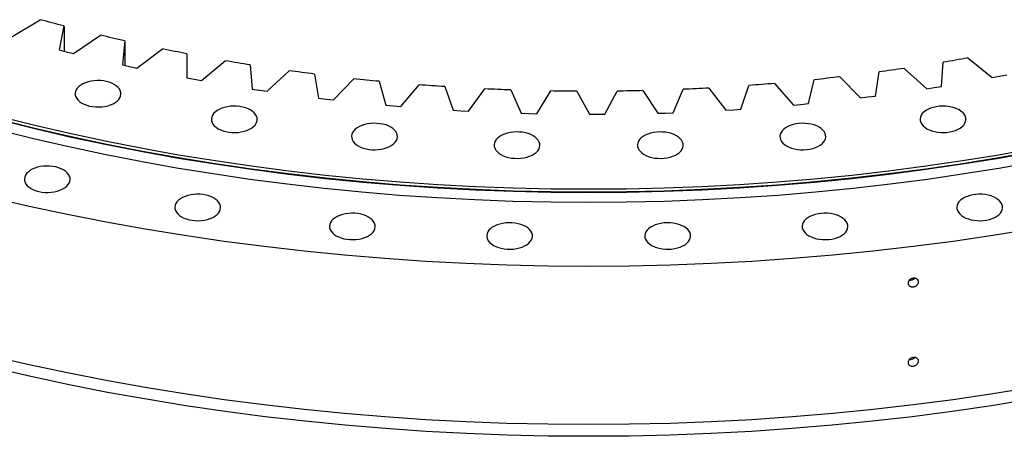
# Model space of a CAD drawing. Header units: millimetres. Extents: x -18 to 14774, y 15943 to 25639.
# Tile 16 of 20: x 9258 to 10096, y 19898 to 20253. Entities that reach past the tile are written whole.
import ezdxf

# ---------------------------------------------------------------- set-up
doc = ezdxf.new("R2010")
doc.units = ezdxf.units.MM
doc.header["$LTSCALE"] = 50

msp = doc.modelspace()

# ---------------------------------------------------------------- linework, layer by layer
at = {"color": 7, "linetype": 'Continuous', "lineweight": 25}
for p, q in [((9251.29, 20237.76), (9275.88, 20252.62)), ((9295.87, 20247.25), (9292.07, 20226.82)), ((9295.87, 20247.25), (9296.33, 20246.41)), ((9296.33, 20246.41), (9296.33, 20225.73)), ((9304.07, 20223.82), (9327.29, 20239.39)), ((9347.74, 20234.64), (9345.78, 20214.12)), ((9347.74, 20234.64), (9347.97, 20233.8)), ((9347.97, 20233.8), (9347.97, 20213.63)), ((9292.07, 20226.82), (9298.05, 20225.29)), ((9298.05, 20225.29), (9304.07, 20223.82)), ((9358.03, 20211.48), (9379.83, 20227.73)), ((9400.67, 20223.59), (9400.56, 20203.04)), ((9400.67, 20223.59), (9400.69, 20222.76)), ((9400.69, 20222.76), (9400.69, 20203.02)), ((9413.03, 20200.78), (9433.34, 20217.66)), ((10065.24, 20220.03), (10085.92, 20203.3)), ((9345.78, 20214.12), (9351.89, 20212.77)), ((9351.89, 20212.77), (9358.03, 20211.48)), ((9454.53, 20214.15), (9456.26, 20193.62)), ((9468.92, 20191.73), (9487.68, 20209.2)), ((10011.09, 20211.16), (10030.24, 20193.84)), ((10042.86, 20195.82), (10044.13, 20216.36)), ((9400.56, 20203.04), (9406.78, 20201.88)), ((9406.78, 20201.88), (9413.03, 20200.78)), ((9509.16, 20206.33), (9512.73, 20185.89)), ((9525.55, 20184.38), (9542.71, 20202.38)), ((9564.41, 20200.16), (9569.82, 20179.85)), ((9929.61, 20181.2), (9934.56, 20201.55)), ((9956.22, 20203.93), (9973.78, 20186.06)), ((9986.56, 20187.66), (9989.68, 20208.13)), ((10085.92, 20203.3), (10092.15, 20204.45)), ((10092.15, 20204.45), (10098.34, 20205.66)), ((9456.26, 20193.62), (9462.58, 20192.65)), ((9462.58, 20192.65), (9468.92, 20191.73)), ((9582.76, 20178.73), (9598.28, 20197.22)), ((9620.15, 20195.66), (9627.38, 20175.54)), ((9640.4, 20174.8), (9654.23, 20193.74)), ((9676.22, 20192.83), (9685.25, 20172.95)), ((9698.31, 20172.61), (9710.43, 20191.93)), ((9732.47, 20191.68), (9743.27, 20172.1)), ((9756.35, 20172.15), (9766.71, 20191.81)), ((9788.74, 20192.22), (9801.29, 20172.99)), ((9814.35, 20173.43), (9822.93, 20193.38)), ((9844.9, 20194.45), (9859.16, 20175.62)), ((9872.15, 20176.45), (9878.93, 20196.63)), ((9900.77, 20198.36), (9916.71, 20179.98)), ((10030.24, 20193.84), (10036.56, 20194.8)), ((10036.56, 20194.8), (10042.86, 20195.82)), ((9512.73, 20185.89), (9519.13, 20185.1)), ((9519.13, 20185.1), (9525.55, 20184.38)), ((9973.78, 20186.06), (9980.18, 20186.83)), ((9980.18, 20186.83), (9986.56, 20187.66)), ((9569.82, 20179.85), (9576.28, 20179.26)), ((9576.28, 20179.26), (9582.76, 20178.73)), ((9627.38, 20175.54), (9633.88, 20175.14)), ((9633.88, 20175.14), (9640.4, 20174.8)), ((9859.16, 20175.62), (9865.66, 20176.01)), ((9865.66, 20176.01), (9872.15, 20176.45)), ((9916.71, 20179.98), (9923.17, 20180.56)), ((9923.17, 20180.56), (9929.61, 20181.2)), ((9685.25, 20172.95), (9691.78, 20172.75)), ((9691.78, 20172.75), (9698.31, 20172.61)), ((9743.27, 20172.1), (9749.81, 20172.1)), ((9749.81, 20172.1), (9756.35, 20172.15)), ((9801.29, 20172.99), (9807.82, 20173.18)), ((9807.82, 20173.18), (9814.35, 20173.43))]:
    msp.add_line(p, q, dxfattribs=at)
at = {"color": 7, "linetype": 'Continuous', "lineweight": 25, "flags": 128}
for points in [[(9295.87, 20247.25), (9293.37, 20247.91), (9290.86, 20248.57), (9288.36, 20249.24), (9285.86, 20249.91), (9283.36, 20250.58), (9280.86, 20251.25), (9278.37, 20251.93), (9275.88, 20252.62)], [(9347.74, 20234.64), (9345.18, 20235.22), (9342.61, 20235.81), (9340.05, 20236.39), (9337.5, 20236.99), (9334.94, 20237.58), (9332.39, 20238.18), (9329.84, 20238.79), (9327.29, 20239.39)], [(9400.67, 20223.59), (9398.06, 20224.1), (9395.45, 20224.61), (9392.84, 20225.12), (9390.23, 20225.63), (9387.63, 20226.15), (9385.02, 20226.67), (9382.42, 20227.2), (9379.83, 20227.73)], [(9454.53, 20214.15), (9451.87, 20214.58), (9449.22, 20215), (9446.57, 20215.44), (9443.92, 20215.87), (9441.27, 20216.31), (9438.62, 20216.76), (9435.98, 20217.21), (9433.34, 20217.66)], [(10065.24, 20220.03), (10062.61, 20219.55), (10059.97, 20219.09), (10057.34, 20218.62), (10054.7, 20218.16), (10052.06, 20217.71), (10049.42, 20217.25), (10046.77, 20216.81), (10044.13, 20216.36)], [(9509.16, 20206.33), (9506.47, 20206.68), (9503.78, 20207.03), (9501.09, 20207.38), (9498.4, 20207.74), (9495.72, 20208.1), (9493.04, 20208.46), (9490.36, 20208.83), (9487.68, 20209.2)], [(10011.09, 20211.16), (10008.42, 20210.77), (10005.75, 20210.38), (10003.07, 20210), (10000.4, 20209.62), (9997.72, 20209.24), (9995.04, 20208.87), (9992.36, 20208.5), (9989.68, 20208.13)], [(9311.27, 20181.61), (9313.27, 20180.6), (9315.5, 20179.75), (9317.9, 20179.09), (9320.44, 20178.63), (9323.06, 20178.37), (9325.72, 20178.32), (9328.37, 20178.47), (9330.96, 20178.84), (9333.43, 20179.4), (9335.75, 20180.15), (9337.87, 20181.08), (9339.75, 20182.17), (9341.36, 20183.39), (9342.67, 20184.73), (9343.64, 20186.16), (9344.27, 20187.65), (9344.55, 20189.18), (9344.46, 20190.72), (9344, 20192.23), (9343.2, 20193.7), (9342.05, 20195.08), (9340.59, 20196.37), (9338.85, 20197.53), (9336.84, 20198.54), (9334.61, 20199.38), (9332.21, 20200.04), (9329.67, 20200.5), (9327.05, 20200.76), (9324.39, 20200.82), (9321.74, 20200.66), (9319.16, 20200.3), (9316.68, 20199.73), (9314.36, 20198.98), (9312.24, 20198.05), (9310.36, 20196.96), (9308.75, 20195.74), (9307.45, 20194.4), (9306.47, 20192.97), (9305.84, 20191.48), (9305.57, 20189.95), (9305.66, 20188.41), (9306.11, 20186.9), (9306.92, 20185.44), (9308.06, 20184.05), (9309.52, 20182.76), (9311.27, 20181.61)], [(9564.41, 20200.16), (9561.7, 20200.43), (9558.98, 20200.7), (9556.27, 20200.97), (9553.55, 20201.24), (9550.84, 20201.52), (9548.13, 20201.8), (9545.42, 20202.09), (9542.71, 20202.38)], [(9956.22, 20203.93), (9953.52, 20203.62), (9950.81, 20203.31), (9948.11, 20203.01), (9945.4, 20202.71), (9942.69, 20202.41), (9939.98, 20202.12), (9937.27, 20201.84), (9934.56, 20201.55)], [(9620.15, 20195.66), (9617.42, 20195.84), (9614.68, 20196.03), (9611.94, 20196.22), (9609.21, 20196.41), (9606.47, 20196.61), (9603.74, 20196.81), (9601.01, 20197.01), (9598.28, 20197.22)], [(9676.22, 20192.83), (9673.47, 20192.93), (9670.72, 20193.03), (9667.97, 20193.14), (9665.22, 20193.25), (9662.48, 20193.37), (9659.73, 20193.49), (9656.98, 20193.61), (9654.23, 20193.74)], [(9732.47, 20191.68), (9729.71, 20191.7), (9726.96, 20191.72), (9724.2, 20191.75), (9721.45, 20191.77), (9718.69, 20191.81), (9715.94, 20191.85), (9713.18, 20191.89), (9710.43, 20191.93)], [(9788.74, 20192.22), (9785.99, 20192.16), (9783.24, 20192.1), (9780.48, 20192.04), (9777.73, 20191.99), (9774.98, 20191.94), (9772.22, 20191.89), (9769.47, 20191.85), (9766.71, 20191.81)], [(9844.9, 20194.45), (9842.15, 20194.3), (9839.41, 20194.16), (9836.66, 20194.02), (9833.92, 20193.88), (9831.17, 20193.75), (9828.42, 20193.62), (9825.68, 20193.5), (9822.93, 20193.38)], [(9900.77, 20198.36), (9898.04, 20198.13), (9895.32, 20197.9), (9892.59, 20197.68), (9889.86, 20197.46), (9887.13, 20197.25), (9884.4, 20197.04), (9881.66, 20196.83), (9878.93, 20196.63)], [(9427.24, 20159.85), (9429.25, 20158.84), (9431.47, 20158), (9433.88, 20157.34), (9436.41, 20156.88), (9439.04, 20156.61), (9441.7, 20156.56), (9444.35, 20156.72), (9446.93, 20157.08), (9449.41, 20157.65), (9451.73, 20158.4), (9453.85, 20159.33), (9455.73, 20160.41), (9457.34, 20161.64), (9458.64, 20162.98), (9459.62, 20164.41), (9460.25, 20165.9), (9460.52, 20167.43), (9460.43, 20168.96), (9459.98, 20170.48), (9459.17, 20171.94), (9458.03, 20173.33), (9456.57, 20174.61), (9454.82, 20175.77), (9452.81, 20176.78), (9450.59, 20177.62), (9448.19, 20178.28), (9445.65, 20178.75), (9443.03, 20179.01), (9440.37, 20179.06), (9437.72, 20178.91), (9435.13, 20178.54), (9432.66, 20177.98), (9430.34, 20177.23), (9428.22, 20176.3), (9426.33, 20175.21), (9424.73, 20173.99), (9423.42, 20172.65), (9422.45, 20171.22), (9421.82, 20169.72), (9421.54, 20168.2), (9421.63, 20166.66), (9422.09, 20165.15), (9422.89, 20163.68), (9424.03, 20162.3), (9425.49, 20161.01), (9427.24, 20159.85)], [(10030.29, 20159.85), (10032.3, 20158.84), (10034.52, 20158), (10036.93, 20157.34), (10039.46, 20156.88), (10042.09, 20156.61), (10044.75, 20156.56), (10047.39, 20156.72), (10049.98, 20157.08), (10052.46, 20157.65), (10054.77, 20158.4), (10056.9, 20159.33), (10058.78, 20160.41), (10060.39, 20161.64), (10061.69, 20162.98), (10062.67, 20164.41), (10063.3, 20165.9), (10063.57, 20167.43), (10063.48, 20168.96), (10063.03, 20170.48), (10062.22, 20171.94), (10061.08, 20173.33), (10059.62, 20174.61), (10057.87, 20175.77), (10055.86, 20176.78), (10053.64, 20177.62), (10051.23, 20178.28), (10048.7, 20178.75), (10046.07, 20179.01), (10043.41, 20179.06), (10040.77, 20178.91), (10038.18, 20178.54), (10035.71, 20177.98), (10033.39, 20177.23), (10031.26, 20176.3), (10029.38, 20175.21), (10027.77, 20173.99), (10026.47, 20172.65), (10025.49, 20171.22), (10024.86, 20169.72), (10024.59, 20168.2), (10024.68, 20166.66), (10025.13, 20165.15), (10025.94, 20163.68), (10027.08, 20162.3), (10028.54, 20161.01), (10030.29, 20159.85)], [(10122.18, 20142.95), (10091.47, 20137.44), (10060.52, 20132.4), (10029.34, 20127.83), (9997.98, 20123.74), (9966.43, 20120.11), (9934.74, 20116.97), (9902.91, 20114.31), (9870.97, 20112.12), (9838.94, 20110.42), (9806.85, 20109.21), (9774.71, 20108.48), (9742.56, 20108.24), (9710.4, 20108.48), (9678.26, 20109.21), (9646.17, 20110.42), (9614.14, 20112.12), (9582.2, 20114.31), (9550.38, 20116.97), (9518.68, 20120.11), (9487.14, 20123.74), (9455.77, 20127.83), (9424.6, 20132.4), (9393.64, 20137.44), (9362.93, 20142.95), (9332.47, 20148.92), (9302.3, 20155.34), (9272.43, 20162.22), (9242.88, 20169.55)], [(10122.18, 20140.5), (10091.47, 20134.99), (10060.52, 20129.95), (10029.34, 20125.38), (9997.98, 20121.29), (9966.43, 20117.66), (9934.74, 20114.52), (9902.91, 20111.86), (9870.97, 20109.67), (9838.94, 20107.97), (9806.85, 20106.76), (9774.71, 20106.03), (9742.56, 20105.79), (9710.4, 20106.03), (9678.26, 20106.76), (9646.17, 20107.97), (9614.14, 20109.67), (9582.2, 20111.86), (9550.38, 20114.52), (9518.68, 20117.66), (9487.14, 20121.29), (9455.77, 20125.38), (9424.6, 20129.95), (9393.64, 20134.99), (9362.93, 20140.5), (9332.47, 20146.47), (9302.3, 20152.89), (9272.43, 20159.77), (9242.88, 20167.1)], [(10122.18, 20140.09), (10091.47, 20134.59), (10060.52, 20129.55), (10029.34, 20124.98), (9997.98, 20120.88), (9966.43, 20117.26), (9934.74, 20114.11), (9902.91, 20111.45), (9870.97, 20109.27), (9838.94, 20107.57), (9806.85, 20106.35), (9774.71, 20105.62), (9742.56, 20105.38), (9710.4, 20105.62), (9678.26, 20106.35), (9646.17, 20107.57), (9614.14, 20109.27), (9582.2, 20111.45), (9550.38, 20114.11), (9518.68, 20117.26), (9487.14, 20120.88), (9455.77, 20124.98), (9424.6, 20129.55), (9393.64, 20134.59), (9362.93, 20140.09), (9332.47, 20146.06), (9302.3, 20152.48), (9272.43, 20159.36), (9242.88, 20166.69)], [(10124.04, 20131.9), (10093.17, 20126.36), (10062.07, 20121.3), (10030.74, 20116.71), (9999.22, 20112.59), (9967.53, 20108.95), (9935.67, 20105.79), (9903.69, 20103.11), (9871.6, 20100.92), (9839.41, 20099.21), (9807.16, 20097.99), (9774.87, 20097.26), (9742.56, 20097.02), (9710.24, 20097.26), (9677.95, 20097.99), (9645.7, 20099.21), (9613.52, 20100.92), (9581.42, 20103.11), (9549.44, 20105.79), (9517.59, 20108.95), (9485.89, 20112.59), (9454.37, 20116.71), (9423.04, 20121.3), (9391.94, 20126.36), (9361.07, 20131.9), (9330.47, 20137.89), (9300.15, 20144.35), (9270.13, 20151.27), (9240.44, 20158.63)], [(9546.52, 20145.22), (9548.53, 20144.21), (9550.75, 20143.36), (9553.16, 20142.7), (9555.69, 20142.24), (9558.32, 20141.98), (9560.98, 20141.93), (9563.62, 20142.08), (9566.21, 20142.45), (9568.68, 20143.01), (9571, 20143.76), (9573.13, 20144.69), (9575.01, 20145.78), (9576.62, 20147), (9577.92, 20148.34), (9578.9, 20149.77), (9579.53, 20151.26), (9579.8, 20152.79), (9579.71, 20154.33), (9579.26, 20155.84), (9578.45, 20157.31), (9577.31, 20158.69), (9575.85, 20159.98), (9574.1, 20161.14), (9572.09, 20162.15), (9569.87, 20162.99), (9567.46, 20163.65), (9564.93, 20164.11), (9562.3, 20164.37), (9559.64, 20164.43), (9557, 20164.27), (9554.41, 20163.91), (9551.93, 20163.34), (9549.61, 20162.59), (9547.49, 20161.66), (9545.61, 20160.57), (9544, 20159.35), (9542.7, 20158.01), (9541.72, 20156.58), (9541.09, 20155.09), (9540.82, 20153.56), (9540.91, 20152.02), (9541.36, 20150.51), (9542.17, 20149.05), (9543.31, 20147.66), (9544.77, 20146.37), (9546.52, 20145.22)], [(9911.01, 20145.22), (9913.02, 20144.21), (9915.24, 20143.36), (9917.65, 20142.7), (9920.19, 20142.24), (9922.81, 20141.98), (9925.47, 20141.93), (9928.12, 20142.08), (9930.7, 20142.45), (9933.18, 20143.01), (9935.5, 20143.76), (9937.62, 20144.69), (9939.5, 20145.78), (9941.11, 20147), (9942.41, 20148.34), (9943.39, 20149.77), (9944.02, 20151.26), (9944.29, 20152.79), (9944.2, 20154.33), (9943.75, 20155.84), (9942.94, 20157.31), (9941.8, 20158.69), (9940.34, 20159.98), (9938.59, 20161.14), (9936.58, 20162.15), (9934.36, 20162.99), (9931.96, 20163.65), (9929.42, 20164.11), (9926.8, 20164.37), (9924.14, 20164.43), (9921.49, 20164.27), (9918.9, 20163.91), (9916.43, 20163.34), (9914.11, 20162.59), (9911.99, 20161.66), (9910.1, 20160.57), (9908.5, 20159.35), (9907.19, 20158.01), (9906.22, 20156.58), (9905.59, 20155.09), (9905.31, 20153.56), (9905.4, 20152.02), (9905.86, 20150.51), (9906.66, 20149.05), (9907.8, 20147.66), (9909.26, 20146.37), (9911.01, 20145.22)], [(9667.8, 20137.86), (9669.8, 20136.85), (9672.03, 20136.01), (9674.43, 20135.35), (9676.97, 20134.88), (9679.59, 20134.62), (9682.25, 20134.57), (9684.9, 20134.72), (9687.48, 20135.09), (9689.96, 20135.65), (9692.28, 20136.4), (9694.4, 20137.33), (9696.28, 20138.42), (9697.89, 20139.64), (9699.19, 20140.98), (9700.17, 20142.41), (9700.8, 20143.91), (9701.07, 20145.43), (9700.98, 20146.97), (9700.53, 20148.48), (9699.72, 20149.95), (9698.58, 20151.33), (9697.12, 20152.62), (9695.37, 20153.78), (9693.37, 20154.79), (9691.14, 20155.63), (9688.74, 20156.29), (9686.2, 20156.75), (9683.58, 20157.02), (9680.92, 20157.07), (9678.27, 20156.91), (9675.69, 20156.55), (9673.21, 20155.98), (9670.89, 20155.23), (9668.77, 20154.3), (9666.89, 20153.22), (9665.28, 20151.99), (9663.97, 20150.65), (9663, 20149.22), (9662.37, 20147.73), (9662.1, 20146.2), (9662.19, 20144.67), (9662.64, 20143.15), (9663.44, 20141.69), (9664.59, 20140.3), (9666.05, 20139.02), (9667.8, 20137.86)], [(9789.74, 20137.86), (9791.74, 20136.85), (9793.97, 20136.01), (9796.37, 20135.35), (9798.91, 20134.88), (9801.53, 20134.62), (9804.19, 20134.57), (9806.84, 20134.72), (9809.43, 20135.09), (9811.9, 20135.65), (9814.22, 20136.4), (9816.34, 20137.33), (9818.22, 20138.42), (9819.83, 20139.64), (9821.14, 20140.98), (9822.11, 20142.41), (9822.74, 20143.91), (9823.02, 20145.43), (9822.93, 20146.97), (9822.47, 20148.48), (9821.67, 20149.95), (9820.52, 20151.33), (9819.07, 20152.62), (9817.32, 20153.78), (9815.31, 20154.79), (9813.08, 20155.63), (9810.68, 20156.29), (9808.14, 20156.75), (9805.52, 20157.02), (9802.86, 20157.07), (9800.21, 20156.91), (9797.63, 20156.55), (9795.15, 20155.98), (9792.83, 20155.23), (9790.71, 20154.3), (9788.83, 20153.22), (9787.22, 20151.99), (9785.92, 20150.65), (9784.94, 20149.22), (9784.31, 20147.73), (9784.04, 20146.2), (9784.13, 20144.67), (9784.58, 20143.15), (9785.39, 20141.69), (9786.53, 20140.3), (9787.99, 20139.02), (9789.74, 20137.86)], [(9268.09, 20108.83), (9270.09, 20107.82), (9272.32, 20106.98), (9274.72, 20106.32), (9277.26, 20105.86), (9279.88, 20105.6), (9282.54, 20105.54), (9285.19, 20105.7), (9287.77, 20106.06), (9290.25, 20106.63), (9292.57, 20107.38), (9294.69, 20108.31), (9296.57, 20109.4), (9298.18, 20110.62), (9299.48, 20111.96), (9300.46, 20113.39), (9301.09, 20114.88), (9301.36, 20116.41), (9301.27, 20117.95), (9300.82, 20119.46), (9300.01, 20120.92), (9298.87, 20122.31), (9297.41, 20123.6), (9295.66, 20124.75), (9293.66, 20125.76), (9291.43, 20126.61), (9289.03, 20127.27), (9286.49, 20127.73), (9283.87, 20127.99), (9281.21, 20128.04), (9278.56, 20127.89), (9275.97, 20127.52), (9273.5, 20126.96), (9271.18, 20126.21), (9269.06, 20125.28), (9267.18, 20124.19), (9265.57, 20122.97), (9264.26, 20121.63), (9263.29, 20120.2), (9262.66, 20118.71), (9262.39, 20117.18), (9262.48, 20115.64), (9262.93, 20114.13), (9263.73, 20112.66), (9264.88, 20111.28), (9266.34, 20109.99), (9268.09, 20108.83)], [(10119.87, 20074.26), (10086.4, 20068.81), (10052.69, 20063.87), (10018.77, 20059.44), (9984.66, 20055.52), (9950.38, 20052.12), (9915.96, 20049.24), (9881.42, 20046.88), (9846.79, 20045.04), (9812.08, 20043.73), (9777.33, 20042.94), (9742.56, 20042.68), (9707.78, 20042.94), (9673.03, 20043.73), (9638.32, 20045.04), (9603.69, 20046.88), (9569.15, 20049.24), (9534.73, 20052.12), (9500.46, 20055.52), (9466.35, 20059.44), (9432.42, 20063.87), (9398.71, 20068.81), (9365.24, 20074.26), (9332.03, 20080.22), (9299.09, 20086.67), (9266.46, 20093.62), (9234.16, 20101.06)], [(9396.06, 20084.83), (9398.06, 20083.82), (9400.29, 20082.98), (9402.69, 20082.32), (9405.23, 20081.85), (9407.85, 20081.59), (9410.51, 20081.54), (9413.16, 20081.7), (9415.74, 20082.06), (9418.22, 20082.62), (9420.54, 20083.38), (9422.66, 20084.31), (9424.54, 20085.39), (9426.15, 20086.62), (9427.45, 20087.96), (9428.43, 20089.38), (9429.06, 20090.88), (9429.33, 20092.41), (9429.24, 20093.94), (9428.79, 20095.46), (9427.98, 20096.92), (9426.84, 20098.31), (9425.38, 20099.59), (9423.63, 20100.75), (9421.63, 20101.76), (9419.4, 20102.6), (9417, 20103.26), (9414.46, 20103.73), (9411.84, 20103.99), (9409.18, 20104.04), (9406.53, 20103.88), (9403.95, 20103.52), (9401.47, 20102.96), (9399.15, 20102.2), (9397.03, 20101.27), (9395.15, 20100.19), (9393.54, 20098.96), (9392.23, 20097.63), (9391.26, 20096.2), (9390.63, 20094.7), (9390.36, 20093.17), (9390.45, 20091.64), (9390.9, 20090.13), (9391.7, 20088.66), (9392.85, 20087.27), (9394.31, 20085.99), (9396.06, 20084.83)], [(10061.48, 20084.83), (10063.49, 20083.82), (10065.71, 20082.98), (10068.11, 20082.32), (10070.65, 20081.85), (10073.27, 20081.59), (10075.93, 20081.54), (10078.58, 20081.7), (10081.17, 20082.06), (10083.64, 20082.62), (10085.96, 20083.38), (10088.08, 20084.31), (10089.97, 20085.39), (10091.57, 20086.62), (10092.88, 20087.96), (10093.85, 20089.38), (10094.48, 20090.88), (10094.76, 20092.41), (10094.67, 20093.94), (10094.21, 20095.46), (10093.41, 20096.92), (10092.27, 20098.31), (10090.81, 20099.59), (10089.06, 20100.75), (10087.05, 20101.76), (10084.82, 20102.6), (10082.42, 20103.26), (10079.88, 20103.73), (10077.26, 20103.99), (10074.6, 20104.04), (10071.95, 20103.88), (10069.37, 20103.52), (10066.89, 20102.96), (10064.57, 20102.2), (10062.45, 20101.27), (10060.57, 20100.19), (10058.96, 20098.96), (10057.66, 20097.63), (10056.68, 20096.2), (10056.05, 20094.7), (10055.78, 20093.17), (10055.87, 20091.64), (10056.32, 20090.13), (10057.13, 20088.66), (10058.27, 20087.27), (10059.73, 20085.99), (10061.48, 20084.83)], [(9527.67, 20068.68), (9529.68, 20067.67), (9531.9, 20066.83), (9534.31, 20066.17), (9536.84, 20065.7), (9539.47, 20065.44), (9542.13, 20065.39), (9544.77, 20065.55), (9547.36, 20065.91), (9549.83, 20066.47), (9552.15, 20067.23), (9554.27, 20068.16), (9556.16, 20069.24), (9557.77, 20070.47), (9559.07, 20071.81), (9560.05, 20073.23), (9560.68, 20074.73), (9560.95, 20076.26), (9560.86, 20077.79), (9560.41, 20079.31), (9559.6, 20080.77), (9558.46, 20082.16), (9557, 20083.44), (9555.25, 20084.6), (9553.24, 20085.61), (9551.02, 20086.45), (9548.61, 20087.11), (9546.08, 20087.58), (9543.45, 20087.84), (9540.79, 20087.89), (9538.15, 20087.73), (9535.56, 20087.37), (9533.08, 20086.81), (9530.76, 20086.05), (9528.64, 20085.12), (9526.76, 20084.04), (9525.15, 20082.81), (9523.85, 20081.48), (9522.87, 20080.05), (9522.24, 20078.55), (9521.97, 20077.02), (9522.06, 20075.49), (9522.51, 20073.97), (9523.32, 20072.51), (9524.46, 20071.12), (9525.92, 20069.84), (9527.67, 20068.68)], [(9929.86, 20068.68), (9931.87, 20067.67), (9934.1, 20066.83), (9936.5, 20066.17), (9939.04, 20065.7), (9941.66, 20065.44), (9944.32, 20065.39), (9946.97, 20065.55), (9949.55, 20065.91), (9952.03, 20066.47), (9954.35, 20067.23), (9956.47, 20068.16), (9958.35, 20069.24), (9959.96, 20070.47), (9961.26, 20071.81), (9962.24, 20073.23), (9962.87, 20074.73), (9963.14, 20076.26), (9963.05, 20077.79), (9962.6, 20079.31), (9961.79, 20080.77), (9960.65, 20082.16), (9959.19, 20083.44), (9957.44, 20084.6), (9955.44, 20085.61), (9953.21, 20086.45), (9950.81, 20087.11), (9948.27, 20087.58), (9945.65, 20087.84), (9942.99, 20087.89), (9940.34, 20087.73), (9937.75, 20087.37), (9935.28, 20086.81), (9932.96, 20086.05), (9930.84, 20085.12), (9928.96, 20084.04), (9927.35, 20082.81), (9926.04, 20081.48), (9925.07, 20080.05), (9924.44, 20078.55), (9924.16, 20077.02), (9924.25, 20075.49), (9924.71, 20073.97), (9925.51, 20072.51), (9926.66, 20071.12), (9928.11, 20069.84), (9929.86, 20068.68)], [(9661.49, 20060.56), (9663.5, 20059.55), (9665.72, 20058.71), (9668.12, 20058.05), (9670.66, 20057.58), (9673.28, 20057.32), (9675.94, 20057.27), (9678.59, 20057.43), (9681.18, 20057.79), (9683.65, 20058.35), (9685.97, 20059.11), (9688.09, 20060.04), (9689.98, 20061.12), (9691.58, 20062.35), (9692.89, 20063.69), (9693.86, 20065.12), (9694.49, 20066.61), (9694.77, 20068.14), (9694.68, 20069.67), (9694.22, 20071.19), (9693.42, 20072.65), (9692.28, 20074.04), (9690.82, 20075.32), (9689.07, 20076.48), (9687.06, 20077.49), (9684.84, 20078.33), (9682.43, 20078.99), (9679.89, 20079.46), (9677.27, 20079.72), (9674.61, 20079.77), (9671.96, 20079.61), (9669.38, 20079.25), (9666.9, 20078.69), (9664.58, 20077.93), (9662.46, 20077.01), (9660.58, 20075.92), (9658.97, 20074.69), (9657.67, 20073.36), (9656.69, 20071.93), (9656.06, 20070.43), (9655.79, 20068.91), (9655.88, 20067.37), (9656.33, 20065.86), (9657.14, 20064.39), (9658.28, 20063), (9659.74, 20061.72), (9661.49, 20060.56)], [(9796.05, 20060.56), (9798.05, 20059.55), (9800.28, 20058.71), (9802.68, 20058.05), (9805.22, 20057.58), (9807.84, 20057.32), (9810.5, 20057.27), (9813.15, 20057.43), (9815.73, 20057.79), (9818.21, 20058.35), (9820.53, 20059.11), (9822.65, 20060.04), (9824.53, 20061.12), (9826.14, 20062.35), (9827.44, 20063.69), (9828.42, 20065.12), (9829.05, 20066.61), (9829.32, 20068.14), (9829.23, 20069.67), (9828.78, 20071.19), (9827.97, 20072.65), (9826.83, 20074.04), (9825.37, 20075.32), (9823.62, 20076.48), (9821.62, 20077.49), (9819.39, 20078.33), (9816.99, 20078.99), (9814.45, 20079.46), (9811.83, 20079.72), (9809.17, 20079.77), (9806.52, 20079.61), (9803.93, 20079.25), (9801.46, 20078.69), (9799.14, 20077.93), (9797.02, 20077.01), (9795.14, 20075.92), (9793.53, 20074.69), (9792.22, 20073.36), (9791.25, 20071.93), (9790.62, 20070.43), (9790.35, 20068.91), (9790.44, 20067.37), (9790.89, 20065.86), (9791.69, 20064.39), (9792.84, 20063), (9794.3, 20061.72), (9796.05, 20060.56)], [(10119.87, 19939.53), (10086.4, 19934.08), (10052.69, 19929.14), (10018.77, 19924.71), (9984.66, 19920.79), (9950.38, 19917.39), (9915.96, 19914.51), (9881.42, 19912.15), (9846.79, 19910.32), (9812.08, 19909), (9777.33, 19908.21), (9742.56, 19907.95), (9707.78, 19908.21), (9673.03, 19909), (9638.32, 19910.32), (9603.69, 19912.15), (9569.15, 19914.51), (9534.73, 19917.39), (9500.46, 19920.79), (9466.35, 19924.71), (9432.42, 19929.14), (9398.71, 19934.08), (9365.24, 19939.53), (9332.03, 19945.49), (9299.09, 19951.94), (9266.46, 19958.89), (9234.16, 19966.33)], [(10118.73, 19929.5), (10085.36, 19924.07), (10051.75, 19919.14), (10017.93, 19914.72), (9983.93, 19910.82), (9949.75, 19907.43), (9915.44, 19904.55), (9881, 19902.2), (9846.48, 19900.37), (9811.87, 19899.06), (9777.23, 19898.27), (9742.56, 19898.01), (9707.88, 19898.27), (9673.24, 19899.06), (9638.64, 19900.37), (9604.11, 19902.2), (9569.67, 19904.55), (9535.36, 19907.43), (9501.19, 19910.82), (9467.18, 19914.72), (9433.36, 19919.14), (9399.75, 19924.07), (9366.38, 19929.5), (9333.26, 19935.44), (9300.43, 19941.87), (9267.9, 19948.8), (9235.69, 19956.22)]]:
    msp.add_lwpolyline(points, dxfattribs=at)
at = {"color": 7, "linetype": 'Continuous', "lineweight": 25}
for centre in [(10016.06, 20036.24), (10016.06, 19968.81)]:
    msp.add_arc(centre, 5.42, 263.99747, 316.57852, dxfattribs=at)
for points in [[(10023.17, 20029.44), (10023.17, 20029.19), (10023.14, 20028.95), (10023.03, 20028.47), (10022.94, 20028.22), (10022.72, 20027.75), (10022.59, 20027.52), (10022.27, 20027.08), (10022.08, 20026.87), (10021.68, 20026.48), (10021.45, 20026.3), (10020.97, 20025.97), (10020.72, 20025.83), (10020.19, 20025.58), (10019.91, 20025.48), (10019.34, 20025.31), (10019.06, 20025.25), (10018.48, 20025.18), (10018.19, 20025.17), (10017.63, 20025.19), (10017.35, 20025.23), (10016.82, 20025.35), (10016.56, 20025.43), (10016.08, 20025.64), (10015.86, 20025.77), (10015.45, 20026.06), (10015.27, 20026.22), (10014.95, 20026.58), (10014.81, 20026.78), (10014.59, 20027.2), (10014.51, 20027.42), (10014.39, 20027.87), (10014.36, 20028.11), (10014.36, 20028.59), (10014.39, 20028.84), (10014.5, 20029.32), (10014.59, 20029.57), (10014.81, 20030.03), (10014.94, 20030.26), (10015.27, 20030.71), (10015.45, 20030.91), (10015.85, 20031.3), (10016.08, 20031.48), (10016.56, 20031.81), (10016.81, 20031.95), (10017.34, 20032.2), (10017.62, 20032.31), (10018.19, 20032.47), (10018.47, 20032.53), (10019.05, 20032.6), (10019.34, 20032.61), (10019.9, 20032.59), (10020.18, 20032.55), (10020.71, 20032.43), (10020.97, 20032.35), (10021.45, 20032.15), (10021.67, 20032.02), (10022.08, 20031.73), (10022.26, 20031.57), (10022.58, 20031.21), (10022.72, 20031.01), (10022.94, 20030.6), (10023.02, 20030.38), (10023.14, 20029.92), (10023.17, 20029.68), (10023.17, 20029.44)], [(10023.17, 19962), (10023.17, 19961.76), (10023.14, 19961.51), (10023.03, 19961.03), (10022.94, 19960.79), (10022.72, 19960.31), (10022.59, 19960.09), (10022.27, 19959.65), (10022.08, 19959.43), (10021.68, 19959.05), (10021.45, 19958.87), (10020.97, 19958.54), (10020.72, 19958.39), (10020.19, 19958.14), (10019.91, 19958.04), (10019.34, 19957.87), (10019.06, 19957.82), (10018.48, 19957.75), (10018.19, 19957.73), (10017.63, 19957.76), (10017.35, 19957.79), (10016.82, 19957.91), (10016.56, 19958), (10016.08, 19958.2), (10015.86, 19958.33), (10015.45, 19958.62), (10015.27, 19958.79), (10014.95, 19959.15), (10014.81, 19959.34), (10014.59, 19959.76), (10014.51, 19959.98), (10014.39, 19960.44), (10014.36, 19960.68), (10014.36, 19961.16), (10014.39, 19961.4), (10014.5, 19961.89), (10014.59, 19962.13), (10014.81, 19962.6), (10014.94, 19962.83), (10015.27, 19963.27), (10015.45, 19963.48), (10015.85, 19963.86), (10016.08, 19964.05), (10016.56, 19964.37), (10016.81, 19964.52), (10017.34, 19964.77), (10017.62, 19964.87), (10018.19, 19965.03), (10018.47, 19965.09), (10019.05, 19965.16), (10019.34, 19965.18), (10019.9, 19965.15), (10020.18, 19965.12), (10020.71, 19965), (10020.97, 19964.92), (10021.45, 19964.71), (10021.67, 19964.58), (10022.08, 19964.29), (10022.26, 19964.13), (10022.58, 19963.77), (10022.72, 19963.57), (10022.94, 19963.16), (10023.02, 19962.94), (10023.14, 19962.48), (10023.17, 19962.24), (10023.17, 19962)]]:
    msp.add_open_spline(points, degree=3, knots=[0, 0, 0, 0, 0.03125, 0.03125, 0.0625, 0.0625, 0.09375, 0.09375, 0.125, 0.125, 0.15625, 0.15625, 0.1875, 0.1875, 0.21875, 0.21875, 0.25, 0.25, 0.28125, 0.28125, 0.3125, 0.3125, 0.34375, 0.34375, 0.375, 0.375, 0.40625, 0.40625, 0.4375, 0.4375, 0.46875, 0.46875, 0.5, 0.5, 0.53125, 0.53125, 0.5625, 0.5625, 0.59375, 0.59375, 0.625, 0.625, 0.65625, 0.65625, 0.6875, 0.6875, 0.71875, 0.71875, 0.75, 0.75, 0.78125, 0.78125, 0.8125, 0.8125, 0.84375, 0.84375, 0.875, 0.875, 0.90625, 0.90625, 0.9375, 0.9375, 0.96875, 0.96875, 1, 1, 1, 1], dxfattribs=at)

doc.saveas('drawing.dxf')
